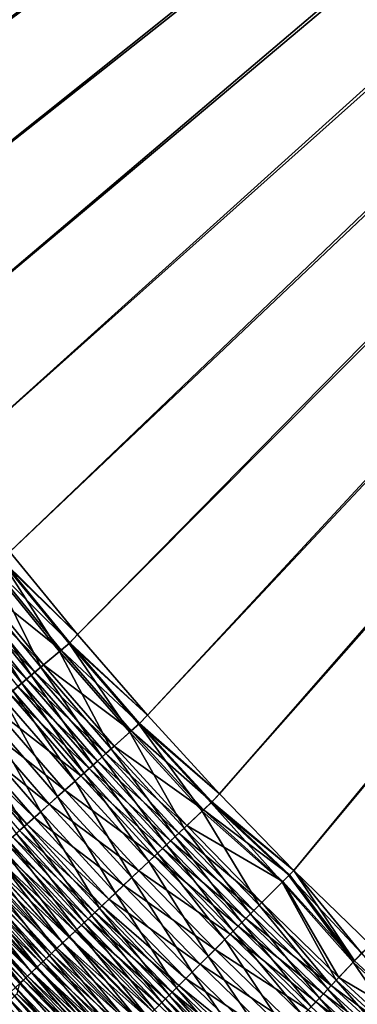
# Model space of a CAD drawing. Header units: metres. Extents: x 0 to 1400, y -1400 to 0.
# Tile 44 of 256: x 330 to 369, y -1040 to -927. Entities that reach past the tile are written whole.
import ezdxf

# ---------------------------------------------------------------- set-up
doc = ezdxf.new("R2010")
doc.units = ezdxf.units.M

msp = doc.modelspace()

# ---------------------------------------------------------------- linework, layer by layer
at = {"layer": 'None'}
for points in [[(288.369843, -927.177734, -500.477753), (294.382782, -937.807556, -500.477753), (626.394043, -706.461426, -500.477753)], [(294.382782, -937.807556, -503.477753), (288.369873, -927.177734, -503.477753), (623.399841, -706.274292, -503.477753)], [(300.698944, -948.263245, -503.477753), (294.382782, -937.807556, -503.477753), (623.399841, -706.274292, -503.477753)], [(294.382782, -937.807556, -500.477753), (300.699005, -948.263306, -500.477753), (626.394043, -706.461426, -500.477753)], [(623.399841, -706.274292, -503.477753), (307.313141, -958.535828, -503.477753), (300.698944, -948.263245, -503.477753)], [(626.394043, -706.461426, -500.477753), (300.699005, -948.263306, -500.477753), (307.313232, -958.535889, -500.477753)], [(314.217926, -968.616272, -503.477753), (307.313141, -958.535828, -503.477753), (623.399841, -706.274292, -503.477753)], [(307.313232, -958.535889, -500.477753), (314.218018, -968.616333, -500.477753), (626.394043, -706.461426, -500.477753)], [(321.405853, -978.495483, -503.477753), (314.217926, -968.616272, -503.477753), (623.399841, -706.274292, -503.477753)], [(314.218018, -968.616333, -500.477753), (321.405945, -978.495544, -500.477753), (626.394043, -706.461426, -500.477753)], [(623.399841, -706.274292, -503.477753), (328.869385, -988.164429, -503.477753), (321.405853, -978.495483, -503.477753)], [(626.394043, -706.461426, -500.477753), (321.405945, -978.495544, -500.477753), (328.869476, -988.16449, -500.477753)], [(336.601044, -997.614075, -503.477753), (328.869385, -988.164429, -503.477753), (623.399841, -706.274292, -503.477753)], [(328.869476, -988.16449, -500.477753), (336.601135, -997.614136, -500.477753), (626.394043, -706.461426, -500.477753)], [(344.593384, -1006.835449, -503.477753), (336.601044, -997.614075, -503.477753), (623.399841, -706.274292, -503.477753)], [(336.601135, -997.614136, -500.477753), (344.593445, -1006.83551, -500.477753), (626.394043, -706.461426, -500.477753)], [(623.399841, -706.274292, -503.477753), (352.838837, -1015.819458, -503.477753), (344.593384, -1006.835449, -503.477753)], [(626.394043, -706.461426, -500.477753), (344.593445, -1006.83551, -500.477753), (352.838867, -1015.819458, -500.477753)], [(361.329987, -1024.557007, -503.477753), (352.838837, -1015.819458, -503.477753), (623.399841, -706.274292, -503.477753)], [(352.838867, -1015.819458, -500.477753), (361.329987, -1024.557007, -500.477753), (626.394043, -706.461426, -500.477753)], [(370.067749, -1033.048462, -503.477753), (361.329987, -1024.557007, -503.477753), (623.399841, -706.274292, -503.477753)], [(361.329987, -1024.557007, -500.477753), (370.078064, -1033.05957, -500.477753), (626.394043, -706.461426, -500.477753)], [(328.869385, -988.164429, -503.477753), (336.601044, -997.614075, -503.477753), (327.897614, -989.194519, -503.451294)], [(336.601135, -997.614136, -500.477753), (328.869476, -988.16449, -500.477753), (327.980164, -989.118774, -500.4534)], [(326.788818, -990.075989, -503.371613), (327.897614, -989.194519, -503.451294), (334.545532, -999.545044, -503.371826)], [(326.958832, -989.930603, -500.380005), (335.70932, -998.556885, -500.453461), (327.980164, -989.118774, -500.4534)], [(327.897614, -989.194519, -503.451294), (335.627747, -998.633362, -503.451355), (334.545532, -999.545044, -503.371826)], [(327.897614, -989.194519, -503.451294), (336.601044, -997.614075, -503.477753), (335.627747, -998.633362, -503.451355)], [(335.70932, -998.556885, -500.453461), (336.601135, -997.614136, -500.477753), (327.980164, -989.118774, -500.4534)], [(332.388336, -1001.362305, -503.054565), (324.578644, -991.832886, -503.05368), (326.788818, -990.075989, -503.371613)], [(324.923035, -991.548828, -500.087189), (334.712463, -999.396606, -500.380219), (326.958832, -989.930603, -500.380005)], [(334.545532, -999.545044, -503.371826), (332.388336, -1001.362305, -503.054565), (326.788818, -990.075989, -503.371613)], [(326.958832, -989.930603, -500.380005), (334.712463, -999.396606, -500.380219), (335.70932, -998.556885, -500.453461)], [(332.725464, -1001.070374, -500.088013), (324.923035, -991.548828, -500.087189), (323.911926, -992.352539, -499.868317)], [(334.712463, -999.396606, -500.380219), (324.923035, -991.548828, -500.087189), (332.725464, -1001.070374, -500.088013)], [(330.252625, -1003.161438, -502.528259), (322.390564, -993.572266, -502.526306), (323.480927, -992.705505, -502.81601)], [(322.907562, -993.150879, -499.601471), (331.738586, -1001.901672, -499.869568), (323.911926, -992.352539, -499.868317)], [(331.316895, -1002.264832, -502.817383), (323.480927, -992.705505, -502.81601), (324.578644, -991.832886, -503.05368)], [(331.316895, -1002.264832, -502.817383), (330.252625, -1003.161438, -502.528259), (323.480927, -992.705505, -502.81601)], [(323.911926, -992.352539, -499.868317), (331.738586, -1001.901672, -499.869568), (332.725464, -1001.070374, -500.088013)], [(332.388336, -1001.362305, -503.054565), (331.316895, -1002.264832, -502.817383), (324.578644, -991.832886, -503.05368)], [(321.911652, -993.942505, -499.286926), (330.75827, -1002.727417, -499.603271), (322.907562, -993.150879, -499.601471)], [(321.911652, -993.942505, -499.286926), (329.786194, -1003.546326, -499.289368), (330.75827, -1002.727417, -499.603271)], [(330.252625, -1003.161438, -502.528259), (329.197266, -1004.050476, -502.187439), (322.390564, -993.572266, -502.526306)], [(322.907562, -993.150879, -499.601471), (330.75827, -1002.727417, -499.603271), (331.738586, -1001.901672, -499.869568)], [(336.601044, -997.614075, -503.477753), (344.593384, -1006.835449, -503.477753), (335.627747, -998.633362, -503.451355)], [(344.593445, -1006.83551, -500.477753), (336.601135, -997.614136, -500.477753), (335.70932, -998.556885, -500.453461)], [(340.458557, -1010.664307, -503.055206), (332.388336, -1001.362305, -503.054565), (334.545532, -999.545044, -503.371826)], [(342.725616, -1008.636169, -500.380371), (334.712463, -999.396606, -500.380219), (332.725464, -1001.070374, -500.088013)], [(334.545532, -999.545044, -503.371826), (335.627747, -998.633362, -503.451355), (342.561768, -1008.78772, -503.372009)], [(342.561768, -1008.78772, -503.372009), (340.458557, -1010.664307, -503.055206), (334.545532, -999.545044, -503.371826)], [(334.712463, -999.396606, -500.380219), (343.697479, -1007.769043, -500.453491), (335.70932, -998.556885, -500.453461)], [(343.697479, -1007.769043, -500.453491), (334.712463, -999.396606, -500.380219), (342.725616, -1008.636169, -500.380371)], [(335.627747, -998.633362, -503.451355), (343.616882, -1007.846313, -503.451416), (342.561768, -1008.78772, -503.372009)], [(335.627747, -998.633362, -503.451355), (344.593384, -1006.835449, -503.477753), (343.616882, -1007.846313, -503.451416)], [(343.697479, -1007.769043, -500.453491), (344.593445, -1006.83551, -500.477753), (335.70932, -998.556885, -500.453461)], [(330.75827, -1002.727417, -499.603271), (339.826141, -1011.223083, -499.870483), (331.738586, -1001.901672, -499.869568)], [(339.41391, -1011.596375, -502.818359), (331.316895, -1002.264832, -502.817383), (332.388336, -1001.362305, -503.054565)], [(331.738586, -1001.901672, -499.869568), (340.788361, -1010.364624, -500.088623), (332.725464, -1001.070374, -500.088013)], [(331.738586, -1001.901672, -499.869568), (339.826141, -1011.223083, -499.870483), (340.788361, -1010.364624, -500.088623)], [(340.458557, -1010.664307, -503.055206), (339.41391, -1011.596375, -502.818359), (332.388336, -1001.362305, -503.054565)], [(332.725464, -1001.070374, -500.088013), (340.788361, -1010.364624, -500.088623), (342.725616, -1008.636169, -500.380371)], [(329.786194, -1003.546326, -499.289368), (338.870361, -1012.075867, -499.604553), (330.75827, -1002.727417, -499.603271)], [(338.376251, -1012.522217, -502.529633), (330.252625, -1003.161438, -502.528259), (331.316895, -1002.264832, -502.817383)], [(330.75827, -1002.727417, -499.603271), (338.870361, -1012.075867, -499.604553), (339.826141, -1011.223083, -499.870483)], [(339.41391, -1011.596375, -502.818359), (338.376251, -1012.522217, -502.529633), (331.316895, -1002.264832, -502.817383)], [(336.328735, -1014.349121, -501.797638), (328.152618, -1004.930481, -501.795227), (329.197266, -1004.050476, -502.187439)], [(337.922577, -1012.921448, -499.291077), (329.786194, -1003.546326, -499.289368), (328.823944, -1004.356873, -498.928101)], [(337.34729, -1013.440308, -502.189301), (329.197266, -1004.050476, -502.187439), (330.252625, -1003.161438, -502.528259)], [(337.34729, -1013.440308, -502.189301), (336.328735, -1014.349121, -501.797638), (329.197266, -1004.050476, -502.187439)], [(338.870361, -1012.075867, -499.604553), (329.786194, -1003.546326, -499.289368), (337.922577, -1012.921448, -499.291077)], [(338.376251, -1012.522217, -502.529633), (337.34729, -1013.440308, -502.189301), (330.252625, -1003.161438, -502.528259)], [(334.329224, -1016.13324, -500.862305), (326.101929, -1006.658081, -500.858551), (328.152618, -1004.930481, -501.795227)], [(326.935059, -1005.948059, -498.065369), (336.984406, -1013.758545, -498.930359), (328.823944, -1004.356873, -498.928101)], [(336.328735, -1014.349121, -501.797638), (334.329224, -1016.13324, -500.862305), (328.152618, -1004.930481, -501.795227)], [(328.823944, -1004.356873, -498.928101), (336.984406, -1013.758545, -498.930359), (337.922577, -1012.921448, -499.291077)], [(325.101776, -1007.492432, -497.020874), (335.14267, -1015.401855, -498.068817), (326.935059, -1005.948059, -498.065369)], [(326.935059, -1005.948059, -498.065369), (335.14267, -1015.401855, -498.068817), (336.984406, -1013.758545, -498.930359)], [(323.33371, -1008.981934, -495.801117), (333.355042, -1016.996826, -497.025757), (325.101776, -1007.492432, -497.020874)], [(332.388458, -1017.864929, -499.729858), (324.111603, -1008.334839, -499.724548), (326.101929, -1006.658081, -500.858551)], [(325.101776, -1007.492432, -497.020874), (333.355042, -1016.996826, -497.025757), (335.14267, -1015.401855, -498.068817)], [(334.329224, -1016.13324, -500.862305), (332.388458, -1017.864929, -499.729858), (326.101929, -1006.658081, -500.858551)], [(344.593384, -1006.835449, -503.477753), (352.838837, -1015.819458, -503.477753), (343.616882, -1007.846313, -503.451416)], [(352.838867, -1015.819458, -500.477753), (344.593445, -1006.83551, -500.477753), (343.697479, -1007.769043, -500.453491)], [(330.516632, -1019.535217, -498.40741), (322.192108, -1009.952026, -498.400299), (324.111603, -1008.334839, -499.724548)], [(332.388458, -1017.864929, -499.729858), (330.516632, -1019.535217, -498.40741), (324.111603, -1008.334839, -499.724548)], [(340.788361, -1010.364624, -500.088623), (350.990845, -1017.640076, -500.380493), (342.725616, -1008.636169, -500.380371)], [(342.561768, -1008.78772, -503.372009), (343.616882, -1007.846313, -503.451416), (350.830048, -1017.794739, -503.372101)], [(351.937286, -1016.745972, -500.453522), (343.697479, -1007.769043, -500.453491), (342.725616, -1008.636169, -500.380371)], [(342.725616, -1008.636169, -500.380371), (350.990845, -1017.640076, -500.380493), (351.937286, -1016.745972, -500.453522)], [(343.616882, -1007.846313, -503.451416), (351.857574, -1016.824036, -503.451447), (350.830048, -1017.794739, -503.372101)], [(343.616882, -1007.846313, -503.451416), (352.838837, -1015.819458, -503.477753), (351.857574, -1016.824036, -503.451447)], [(351.937286, -1016.745972, -500.453522), (352.838867, -1015.819458, -500.477753), (343.697479, -1007.769043, -500.453491)], [(321.640472, -1010.408447, -494.412689), (330.795593, -1019.28064, -495.13504), (322.477142, -1009.703552, -495.127594)], [(331.63092, -1018.535278, -495.807678), (323.33371, -1008.981934, -495.801117), (322.477142, -1009.703552, -495.127594)], [(322.477142, -1009.703552, -495.127594), (330.795593, -1019.28064, -495.13504), (331.63092, -1018.535278, -495.807678)], [(333.355042, -1016.996826, -497.025757), (323.33371, -1008.981934, -495.801117), (331.63092, -1018.535278, -495.807678)], [(348.78186, -1019.729614, -503.055573), (340.458557, -1010.664307, -503.055206), (342.561768, -1008.78772, -503.372009)], [(350.830048, -1017.794739, -503.372101), (348.78186, -1019.729614, -503.055573), (342.561768, -1008.78772, -503.372009)], [(321.640472, -1010.408447, -494.412689), (329.979645, -1020.008728, -494.421082), (330.795593, -1019.28064, -495.13504)], [(330.516632, -1019.535217, -498.40741), (329.609772, -1020.344482, -497.677124), (322.192108, -1009.952026, -498.400299)], [(347.764557, -1020.690674, -502.818939), (339.41391, -1011.596375, -502.818359), (340.458557, -1010.664307, -503.055206)], [(339.826141, -1011.223083, -499.870483), (349.104279, -1019.422241, -500.088959), (340.788361, -1010.364624, -500.088623)], [(348.78186, -1019.729614, -503.055573), (347.764557, -1020.690674, -502.818939), (340.458557, -1010.664307, -503.055206)], [(340.788361, -1010.364624, -500.088623), (349.104279, -1019.422241, -500.088959), (350.990845, -1017.640076, -500.380493)], [(346.754028, -1021.645325, -502.530457), (338.376251, -1012.522217, -502.529633), (339.41391, -1011.596375, -502.818359)], [(338.870361, -1012.075867, -499.604553), (348.167236, -1020.307434, -499.871033), (339.826141, -1011.223083, -499.870483)], [(347.764557, -1020.690674, -502.818939), (346.754028, -1021.645325, -502.530457), (339.41391, -1011.596375, -502.818359)], [(339.826141, -1011.223083, -499.870483), (348.167236, -1020.307434, -499.871033), (349.104279, -1019.422241, -500.088959)], [(336.984406, -1013.758545, -498.930359), (346.313446, -1022.058655, -499.292114), (337.922577, -1012.921448, -499.291077)], [(345.751953, -1022.59198, -502.190399), (337.34729, -1013.440308, -502.189301), (338.376251, -1012.522217, -502.529633)], [(347.23645, -1021.186707, -499.605316), (338.870361, -1012.075867, -499.604553), (337.922577, -1012.921448, -499.291077)], [(337.922577, -1012.921448, -499.291077), (346.313446, -1022.058655, -499.292114), (347.23645, -1021.186707, -499.605316)], [(346.754028, -1021.645325, -502.530457), (345.751953, -1022.59198, -502.190399), (338.376251, -1012.522217, -502.529633)], [(338.870361, -1012.075867, -499.604553), (347.23645, -1021.186707, -499.605316), (348.167236, -1020.307434, -499.871033)], [(335.14267, -1015.401855, -498.068817), (345.39978, -1022.921814, -498.931641), (336.984406, -1013.758545, -498.930359)], [(344.76004, -1023.529053, -501.799042), (336.328735, -1014.349121, -501.797638), (337.34729, -1013.440308, -502.189301)], [(336.984406, -1013.758545, -498.930359), (345.39978, -1022.921814, -498.931641), (346.313446, -1022.058655, -499.292114)], [(345.751953, -1022.59198, -502.190399), (344.76004, -1023.529053, -501.799042), (337.34729, -1013.440308, -502.189301)], [(333.355042, -1016.996826, -497.025757), (343.60614, -1024.616211, -498.070801), (335.14267, -1015.401855, -498.068817)], [(342.812714, -1025.368652, -500.864441), (334.329224, -1016.13324, -500.862305), (336.328735, -1014.349121, -501.797638)], [(335.14267, -1015.401855, -498.068817), (343.60614, -1024.616211, -498.070801), (345.39978, -1022.921814, -498.931641)], [(344.76004, -1023.529053, -501.799042), (342.812714, -1025.368652, -500.864441), (336.328735, -1014.349121, -501.797638)], [(340.922577, -1027.154297, -499.732849), (332.388458, -1017.864929, -499.729858), (334.329224, -1016.13324, -500.862305)], [(342.812714, -1025.368652, -500.864441), (340.922577, -1027.154297, -499.732849), (334.329224, -1016.13324, -500.862305)], [(352.838837, -1015.819458, -503.477753), (361.329987, -1024.557007, -503.477753), (351.857574, -1016.824036, -503.451447)], [(351.937286, -1016.745972, -500.453522), (361.329987, -1024.557007, -500.477753), (352.838867, -1015.819458, -500.477753)], [(341.865173, -1026.260986, -497.028534), (333.355042, -1016.996826, -497.025757), (331.63092, -1018.535278, -495.807678)], [(333.355042, -1016.996826, -497.025757), (341.865173, -1026.260986, -497.028534), (343.60614, -1024.616211, -498.070801)], [(349.104279, -1019.422241, -500.088959), (360.073822, -1025.813721, -500.432617), (350.990845, -1017.640076, -500.380493)], [(350.830048, -1017.794739, -503.372101), (351.857574, -1016.824036, -503.451447), (359.968628, -1025.918945, -503.428925)], [(350.990845, -1017.640076, -500.380493), (360.804596, -1025.083008, -500.469879), (351.937286, -1016.745972, -500.453522)], [(360.073822, -1025.813721, -500.432617), (360.804596, -1025.083008, -500.469879), (350.990845, -1017.640076, -500.380493)], [(351.857574, -1016.824036, -503.451447), (360.760498, -1025.127075, -503.469208), (359.968628, -1025.918945, -503.428925)], [(351.857574, -1016.824036, -503.451447), (361.329987, -1024.557007, -503.477753), (360.760498, -1025.127075, -503.469208)], [(360.804596, -1025.083008, -500.469879), (361.329987, -1024.557007, -500.477753), (351.937286, -1016.745972, -500.453522)], [(339.099518, -1028.876709, -498.411407), (330.516632, -1019.535217, -498.40741), (332.388458, -1017.864929, -499.729858)], [(330.795593, -1019.28064, -495.13504), (340.185974, -1027.84729, -495.811401), (331.63092, -1018.535278, -495.807678)], [(331.63092, -1018.535278, -495.807678), (340.185974, -1027.84729, -495.811401), (341.865173, -1026.260986, -497.028534)], [(340.922577, -1027.154297, -499.732849), (339.099518, -1028.876709, -498.411407), (332.388458, -1017.864929, -499.729858)], [(357.344543, -1028.542969, -503.057404), (348.78186, -1019.729614, -503.055573), (350.830048, -1017.794739, -503.372101)], [(359.968628, -1025.918945, -503.428925), (357.344543, -1028.542969, -503.057404), (350.830048, -1017.794739, -503.372101)], [(338.216248, -1029.711182, -497.681671), (329.609772, -1020.344482, -497.677124), (330.516632, -1019.535217, -498.40741)], [(329.979645, -1020.008728, -494.421082), (339.372406, -1028.615967, -495.139252), (330.795593, -1019.28064, -495.13504)], [(339.099518, -1028.876709, -498.411407), (338.216248, -1029.711182, -497.681671), (330.516632, -1019.535217, -498.40741)], [(330.795593, -1019.28064, -495.13504), (339.372406, -1028.615967, -495.139252), (340.185974, -1027.84729, -495.811401)], [(356.355011, -1029.532471, -502.820679), (347.764557, -1020.690674, -502.818939), (348.78186, -1019.729614, -503.055573)], [(348.167236, -1020.307434, -499.871033), (357.659515, -1028.228027, -500.090637), (349.104279, -1019.422241, -500.088959)], [(357.344543, -1028.542969, -503.057404), (356.355011, -1029.532471, -502.820679), (348.78186, -1019.729614, -503.055573)], [(357.659515, -1028.228027, -500.090637), (360.073822, -1025.813721, -500.432617), (349.104279, -1019.422241, -500.088959)], [(328.41037, -1021.409058, -492.872955), (337.802917, -1030.098755, -493.671997), (329.184235, -1020.718506, -493.666687)], [(337.353424, -1030.526367, -496.907135), (328.723907, -1021.134949, -496.902008), (329.609772, -1020.344482, -497.677124)], [(329.184235, -1020.718506, -493.666687), (338.577667, -1029.366821, -494.425812), (329.979645, -1020.008728, -494.421082)], [(329.184235, -1020.718506, -493.666687), (337.802917, -1030.098755, -493.671997), (338.577667, -1029.366821, -494.425812)], [(338.216248, -1029.711182, -497.681671), (337.353424, -1030.526367, -496.907135), (329.609772, -1020.344482, -497.677124)], [(329.979645, -1020.008728, -494.421082), (338.577667, -1029.366821, -494.425812), (339.372406, -1028.615967, -495.139252)], [(355.372131, -1030.515381, -502.531799), (346.754028, -1021.645325, -502.530457), (347.764557, -1020.690674, -502.818939)], [(347.23645, -1021.186707, -499.605316), (356.748077, -1029.139404, -499.87265), (348.167236, -1020.307434, -499.871033)], [(356.355011, -1029.532471, -502.820679), (355.372131, -1030.515381, -502.531799), (347.764557, -1020.690674, -502.818939)], [(356.748077, -1029.139404, -499.87265), (357.659515, -1028.228027, -500.090637), (348.167236, -1020.307434, -499.871033)], [(326.931274, -1022.729004, -491.172089), (336.317291, -1031.502319, -492.047485), (327.659058, -1022.079529, -492.041046)], [(335.693939, -1032.094238, -495.22757), (327.020203, -1022.655334, -495.221222), (327.860352, -1021.905579, -496.082977)], [(327.659058, -1022.079529, -492.041046), (337.049133, -1030.810913, -492.878815), (328.41037, -1021.409058, -492.872955)], [(327.659058, -1022.079529, -492.041046), (336.317291, -1031.502319, -492.047485), (337.049133, -1030.810913, -492.878815)], [(336.512299, -1031.321045, -496.088684), (327.860352, -1021.905579, -496.082977), (328.723907, -1021.134949, -496.902008)], [(336.512299, -1031.321045, -496.088684), (335.693939, -1032.094238, -495.22757), (327.860352, -1021.905579, -496.082977)], [(328.41037, -1021.409058, -492.872955), (337.049133, -1030.810913, -492.878815), (337.802917, -1030.098755, -493.671997)], [(337.353424, -1030.526367, -496.907135), (336.512299, -1031.321045, -496.088684), (328.723907, -1021.134949, -496.902008)], [(345.39978, -1022.921814, -498.931641), (354.94516, -1030.942261, -499.292877), (346.313446, -1022.058655, -499.292114)], [(354.397644, -1031.489868, -502.191223), (345.751953, -1022.59198, -502.190399), (346.754028, -1021.645325, -502.530457)], [(346.313446, -1022.058655, -499.292114), (355.842743, -1030.0448, -499.606567), (347.23645, -1021.186707, -499.605316)], [(354.94516, -1030.942261, -499.292877), (355.842743, -1030.0448, -499.606567), (346.313446, -1022.058655, -499.292114)], [(355.372131, -1030.515381, -502.531799), (354.397644, -1031.489868, -502.191223), (346.754028, -1021.645325, -502.530457)], [(355.842743, -1030.0448, -499.606567), (356.748077, -1029.139404, -499.87265), (347.23645, -1021.186707, -499.605316)], [(334.899384, -1032.844849, -494.325012), (326.204498, -1023.383301, -494.318024), (327.020203, -1022.655334, -495.221222)], [(326.228027, -1023.356628, -490.267303), (335.608368, -1032.172119, -491.179169), (326.931274, -1022.729004, -491.172089)], [(326.931274, -1022.729004, -491.172089), (335.608368, -1032.172119, -491.179169), (336.317291, -1031.502319, -492.047485)], [(335.693939, -1032.094238, -495.22757), (334.899384, -1032.844849, -494.325012), (327.020203, -1022.655334, -495.221222)], [(343.60614, -1024.616211, -498.070801), (354.056702, -1031.830811, -498.932098), (345.39978, -1022.921814, -498.931641)], [(353.433044, -1032.454468, -501.7995), (344.76004, -1023.529053, -501.799042), (345.751953, -1022.59198, -502.190399)], [(354.056702, -1031.830811, -498.932098), (354.94516, -1030.942261, -499.292877), (345.39978, -1022.921814, -498.931641)], [(354.397644, -1031.489868, -502.191223), (353.433044, -1032.454468, -501.7995), (345.751953, -1022.59198, -502.190399)], [(333.385925, -1034.274902, -492.400665), (324.650879, -1024.769775, -492.392303), (325.414368, -1024.088379, -493.374634)], [(324.899109, -1024.542603, -488.354736), (334.263062, -1033.443237, -489.336151), (325.550323, -1023.961487, -489.327789)], [(334.1297, -1033.572144, -493.382294), (325.414368, -1024.088379, -493.374634), (326.204498, -1023.383301, -494.318024)], [(334.1297, -1033.572144, -493.382294), (333.385925, -1034.274902, -492.400665), (325.414368, -1024.088379, -493.374634)], [(334.923279, -1032.819458, -490.274994), (326.228027, -1023.356628, -490.267303), (325.550323, -1023.961487, -489.327789)], [(325.550323, -1023.961487, -489.327789), (334.263062, -1033.443237, -489.336151), (334.923279, -1032.819458, -490.274994)], [(334.899384, -1032.844849, -494.325012), (334.1297, -1033.572144, -493.382294), (326.204498, -1023.383301, -494.318024)], [(326.228027, -1023.356628, -490.267303), (334.923279, -1032.819458, -490.274994), (335.608368, -1032.172119, -491.179169)], [(351.538788, -1034.348633, -500.86499), (342.812714, -1025.368652, -500.864441), (344.76004, -1023.529053, -501.799042)], [(353.433044, -1032.454468, -501.7995), (351.538788, -1034.348633, -500.86499), (344.76004, -1023.529053, -501.799042)], [(331.980377, -1035.602905, -490.325684), (323.208099, -1026.057495, -490.315887), (323.9151, -1025.426514, -491.372314)], [(323.680267, -1025.630615, -486.312744), (333.021027, -1034.616821, -487.359009), (324.275452, -1025.099243, -487.349274)], [(332.669128, -1034.952148, -491.381378), (323.9151, -1025.426514, -491.372314), (324.650879, -1024.769775, -492.392303)], [(332.669128, -1034.952148, -491.381378), (331.980377, -1035.602905, -490.325684), (323.9151, -1025.426514, -491.372314)], [(324.275452, -1025.099243, -487.349274), (333.628662, -1034.042603, -488.36377), (324.899109, -1024.542603, -488.354736)], [(324.275452, -1025.099243, -487.349274), (333.021027, -1034.616821, -487.359009), (333.628662, -1034.042603, -488.36377)], [(333.385925, -1034.274902, -492.400665), (332.669128, -1034.952148, -491.381378), (324.650879, -1024.769775, -492.392303)], [(324.899109, -1024.542603, -488.354736), (333.628662, -1034.042603, -488.36377), (334.263062, -1033.443237, -489.336151)], [(349.700104, -1036.187378, -499.733887), (340.922577, -1027.154297, -499.732849), (342.812714, -1025.368652, -500.864441)], [(341.865173, -1026.260986, -497.028534), (352.31192, -1033.575562, -498.07135), (343.60614, -1024.616211, -498.070801)], [(351.538788, -1034.348633, -500.86499), (349.700104, -1036.187378, -499.733887), (342.812714, -1025.368652, -500.864441)], [(352.31192, -1033.575562, -498.07135), (354.056702, -1031.830811, -498.932098), (343.60614, -1024.616211, -498.070801)], [(359.968628, -1025.918945, -503.428925), (360.760498, -1025.127075, -503.469208), (368.092316, -1035.057495, -503.372131)], [(360.804596, -1025.083008, -500.469879), (360.073822, -1025.813721, -500.432617), (368.251923, -1034.890503, -500.381073)], [(360.760498, -1025.127075, -503.469208), (361.329987, -1024.557007, -503.477753), (369.063019, -1034.029907, -503.451447)], [(368.092316, -1035.057495, -503.372131), (360.760498, -1025.127075, -503.469208), (369.063019, -1034.029907, -503.451447)], [(368.251923, -1034.890503, -500.381073), (361.329987, -1024.557007, -500.477753), (360.804596, -1025.083008, -500.469879)], [(370.078064, -1033.05957, -500.477753), (361.329987, -1024.557007, -500.477753), (368.251923, -1034.890503, -500.381073)], [(369.063019, -1034.029907, -503.451447), (361.329987, -1024.557007, -503.477753), (370.067749, -1033.048462, -503.477753)], [(322.073456, -1027.064941, -483.034637), (331.367493, -1036.179321, -484.165344), (322.578491, -1026.614014, -484.153534)], [(331.320679, -1036.226318, -489.234833), (322.531006, -1026.661865, -489.224304), (323.208099, -1026.057495, -490.315887)], [(322.578491, -1026.614014, -484.153534), (331.889679, -1035.685913, -485.257965), (323.114349, -1026.135742, -485.246857)], [(322.578491, -1026.614014, -484.153534), (331.367493, -1036.179321, -484.165344), (331.889679, -1035.685913, -485.257965)], [(323.114349, -1026.135742, -485.246857), (332.441101, -1035.164795, -486.323151), (323.680267, -1025.630615, -486.312744)], [(323.114349, -1026.135742, -485.246857), (331.889679, -1035.685913, -485.257965), (332.441101, -1035.164795, -486.323151)], [(331.980377, -1035.602905, -490.325684), (331.320679, -1036.226318, -489.234833), (323.208099, -1026.057495, -490.315887)], [(323.680267, -1025.630615, -486.312744), (332.441101, -1035.164795, -486.323151), (333.021027, -1034.616821, -487.359009)], [(340.185974, -1027.84729, -495.811401), (350.618347, -1035.269043, -497.02951), (341.865173, -1026.260986, -497.028534)], [(350.618347, -1035.269043, -497.02951), (352.31192, -1033.575562, -498.07135), (341.865173, -1026.260986, -497.028534)], [(357.344543, -1028.542969, -503.057404), (359.968628, -1025.918945, -503.428925), (366.15741, -1037.105591, -503.055603)], [(360.073822, -1025.813721, -500.432617), (357.659515, -1028.228027, -500.090637), (366.469421, -1036.777466, -500.090027)], [(366.15741, -1037.105591, -503.055603), (359.968628, -1025.918945, -503.428925), (368.092316, -1035.057495, -503.372131)], [(360.073822, -1025.813721, -500.432617), (366.469421, -1036.777466, -500.090027), (368.251923, -1034.890503, -500.381073)], [(321.600006, -1027.487671, -481.892029), (321.158905, -1027.88147, -480.727661), (330.413849, -1037.080566, -481.905304)], [(330.092377, -1037.386963, -486.953796), (321.270416, -1027.787109, -486.941742), (321.884796, -1027.238647, -488.098938)], [(322.073456, -1027.064941, -483.034637), (321.600006, -1027.487671, -481.892029), (330.875305, -1036.644409, -483.04715)], [(330.875305, -1036.644409, -483.04715), (321.600006, -1027.487671, -481.892029), (330.413849, -1037.080566, -481.905304)], [(330.69104, -1036.821289, -488.110229), (321.884796, -1027.238647, -488.098938), (322.531006, -1026.661865, -489.224304)], [(330.69104, -1036.821289, -488.110229), (330.092377, -1037.386963, -486.953796), (321.884796, -1027.238647, -488.098938)], [(331.367493, -1036.179321, -484.165344), (322.073456, -1027.064941, -483.034637), (330.875305, -1036.644409, -483.04715)], [(331.320679, -1036.226318, -489.234833), (330.69104, -1036.821289, -488.110229), (322.531006, -1026.661865, -489.224304)], [(347.926758, -1037.960693, -498.412506), (339.099518, -1028.876709, -498.411407), (340.922577, -1027.154297, -499.732849)], [(349.700104, -1036.187378, -499.733887), (347.926758, -1037.960693, -498.412506), (340.922577, -1027.154297, -499.732849)], [(321.158905, -1027.88147, -480.727661), (329.983887, -1037.486938, -480.741638), (330.413849, -1037.080566, -481.905304)], [(330.092377, -1037.386963, -486.953796), (329.525421, -1037.922729, -485.767548), (321.270416, -1027.787109, -486.941742)], [(347.067596, -1038.819824, -497.682709), (338.216248, -1029.711182, -497.681671), (339.099518, -1028.876709, -498.411407)], [(338.577667, -1029.366821, -494.425812), (348.193604, -1037.693848, -495.140228), (339.372406, -1028.615967, -495.139252)], [(347.926758, -1037.960693, -498.412506), (347.067596, -1038.819824, -497.682709), (339.099518, -1028.876709, -498.411407)], [(339.372406, -1028.615967, -495.139252), (348.984955, -1036.902466, -495.812408), (340.185974, -1027.84729, -495.811401)], [(348.193604, -1037.693848, -495.140228), (348.984955, -1036.902466, -495.812408), (339.372406, -1028.615967, -495.139252)], [(348.984955, -1036.902466, -495.812408), (350.618347, -1035.269043, -497.02951), (340.185974, -1027.84729, -495.811401)], [(356.355011, -1029.532471, -502.820679), (357.344543, -1028.542969, -503.057404), (365.196381, -1038.122925, -502.81897)], [(357.659515, -1028.228027, -500.090637), (356.748077, -1029.139404, -499.87265), (365.584076, -1037.714844, -499.872314)], [(365.196381, -1038.122925, -502.81897), (357.344543, -1028.542969, -503.057404), (366.15741, -1037.105591, -503.055603)], [(357.659515, -1028.228027, -500.090637), (365.584076, -1037.714844, -499.872314), (366.469421, -1036.777466, -500.090027)], [(346.228394, -1039.658936, -496.908203), (337.353424, -1030.526367, -496.907135), (338.216248, -1029.711182, -497.681671)], [(337.802917, -1030.098755, -493.671997), (347.420624, -1038.466797, -494.426849), (338.577667, -1029.366821, -494.425812)], [(347.067596, -1038.819824, -497.682709), (346.228394, -1039.658936, -496.908203), (338.216248, -1029.711182, -497.681671)], [(347.420624, -1038.466797, -494.426849), (348.193604, -1037.693848, -495.140228), (338.577667, -1029.366821, -494.425812)], [(355.372131, -1030.515381, -502.531799), (356.355011, -1029.532471, -502.820679), (364.24173, -1039.133545, -502.530487)], [(356.748077, -1029.139404, -499.87265), (355.842743, -1030.0448, -499.606567), (365.584076, -1037.714844, -499.872314)], [(364.24173, -1039.133545, -502.530487), (356.355011, -1029.532471, -502.820679), (365.196381, -1038.122925, -502.81897)], [(336.317291, -1031.502319, -492.047485), (345.933685, -1039.953735, -492.880249), (337.049133, -1030.810913, -492.878815)], [(345.410187, -1040.477173, -496.089996), (336.512299, -1031.321045, -496.088684), (337.353424, -1030.526367, -496.907135)], [(337.049133, -1030.810913, -492.878815), (346.666992, -1039.220337, -493.673218), (337.802917, -1030.098755, -493.671997)], [(345.933685, -1039.953735, -492.880249), (346.666992, -1039.220337, -493.673218), (337.049133, -1030.810913, -492.878815)], [(346.228394, -1039.658936, -496.908203), (345.410187, -1040.477173, -496.089996), (337.353424, -1030.526367, -496.907135)], [(346.666992, -1039.220337, -493.673218), (347.420624, -1038.466797, -494.426849), (337.802917, -1030.098755, -493.671997)], [(354.94516, -1030.942261, -499.292877), (354.056702, -1031.830811, -498.932098), (363.832489, -1039.569092, -499.293732)], [(354.397644, -1031.489868, -502.191223), (355.372131, -1030.515381, -502.531799), (363.295074, -1040.13562, -502.190399)], [(355.842743, -1030.0448, -499.606567), (354.94516, -1030.942261, -499.292877), (364.70459, -1038.645874, -499.606781)], [(364.70459, -1038.645874, -499.606781), (354.94516, -1030.942261, -499.292877), (363.832489, -1039.569092, -499.293732)], [(363.295074, -1040.13562, -502.190399), (355.372131, -1030.515381, -502.531799), (364.24173, -1039.133545, -502.530487)], [(365.584076, -1037.714844, -499.872314), (355.842743, -1030.0448, -499.606567), (364.70459, -1038.645874, -499.606781)], [(343.841064, -1042.046265, -494.326721), (334.899384, -1032.844849, -494.325012), (335.693939, -1032.094238, -495.22757)], [(334.923279, -1032.819458, -490.274994), (344.532074, -1041.355347, -491.180847), (335.608368, -1032.172119, -491.179169)], [(335.608368, -1032.172119, -491.179169), (345.22171, -1040.665649, -492.049103), (336.317291, -1031.502319, -492.047485)], [(344.532074, -1041.355347, -491.180847), (345.22171, -1040.665649, -492.049103), (335.608368, -1032.172119, -491.179169)], [(344.614044, -1041.273315, -495.229126), (335.693939, -1032.094238, -495.22757), (336.512299, -1031.321045, -496.088684)], [(344.614044, -1041.273315, -495.229126), (343.841064, -1042.046265, -494.326721), (335.693939, -1032.094238, -495.22757)], [(336.317291, -1031.502319, -492.047485), (345.22171, -1040.665649, -492.049103), (345.933685, -1039.953735, -492.880249)], [(345.410187, -1040.477173, -496.089996), (344.614044, -1041.273315, -495.229126), (336.512299, -1031.321045, -496.088684)], [(354.056702, -1031.830811, -498.932098), (352.31192, -1033.575562, -498.07135), (362.969177, -1040.483154, -498.933411)], [(353.433044, -1032.454468, -501.7995), (354.397644, -1031.489868, -502.191223), (362.357971, -1041.127563, -501.799072)], [(363.832489, -1039.569092, -499.293732), (354.056702, -1031.830811, -498.932098), (362.969177, -1040.483154, -498.933411)], [(362.357971, -1041.127563, -501.799072), (354.397644, -1031.489868, -502.191223), (363.295074, -1040.13562, -502.190399)], [(343.092316, -1042.795044, -493.384094), (334.1297, -1033.572144, -493.382294), (334.899384, -1032.844849, -494.325012)], [(334.263062, -1033.443237, -489.336151), (343.865723, -1042.021606, -490.276733), (334.923279, -1032.819458, -490.274994)], [(343.841064, -1042.046265, -494.326721), (343.092316, -1042.795044, -493.384094), (334.899384, -1032.844849, -494.325012)], [(343.865723, -1042.021606, -490.276733), (344.532074, -1041.355347, -491.180847), (334.923279, -1032.819458, -490.274994)], [(351.538788, -1034.348633, -500.86499), (353.433044, -1032.454468, -501.7995), (360.518341, -1043.074829, -500.864441)], [(360.518341, -1043.074829, -500.864441), (353.433044, -1032.454468, -501.7995), (362.357971, -1041.127563, -501.799072)], [(377.255737, -1043.154297, -500.381042), (370.078064, -1033.05957, -500.477753), (368.251923, -1034.890503, -500.381073)], [(341.671631, -1044.215698, -491.383118), (332.669128, -1034.952148, -491.381378), (333.385925, -1034.274902, -492.400665)], [(333.021027, -1034.616821, -487.359009), (342.606354, -1043.281006, -488.365295), (333.628662, -1034.042603, -488.36377)], [(342.368896, -1043.518433, -492.402496), (333.385925, -1034.274902, -492.400665), (334.1297, -1033.572144, -493.382294)], [(342.368896, -1043.518433, -492.402496), (341.671631, -1044.215698, -491.383118), (333.385925, -1034.274902, -492.400665)], [(333.628662, -1034.042603, -488.36377), (343.223511, -1042.663818, -489.337769), (334.263062, -1033.443237, -489.336151)], [(342.606354, -1043.281006, -488.365295), (343.223511, -1042.663818, -489.337769), (333.628662, -1034.042603, -488.36377)], [(343.092316, -1042.795044, -493.384094), (342.368896, -1043.518433, -492.402496), (334.1297, -1033.572144, -493.382294)], [(343.223511, -1042.663818, -489.337769), (343.865723, -1042.021606, -490.276733), (334.263062, -1033.443237, -489.336151)], [(349.700104, -1036.187378, -499.733887), (351.538788, -1034.348633, -500.86499), (358.732666, -1044.964966, -499.73288)], [(352.31192, -1033.575562, -498.07135), (350.618347, -1035.269043, -497.02951), (361.274323, -1042.277344, -498.072784)], [(358.732666, -1044.964966, -499.73288), (351.538788, -1034.348633, -500.86499), (360.518341, -1043.074829, -500.864441)], [(362.969177, -1040.483154, -498.933411), (352.31192, -1033.575562, -498.07135), (361.274323, -1042.277344, -498.072784)], [(377.099091, -1043.325928, -503.372009), (368.092316, -1035.057495, -503.372131), (369.063019, -1034.029907, -503.451447)], [(340.359741, -1045.527588, -489.236694), (331.320679, -1036.226318, -489.234833), (331.980377, -1035.602905, -490.325684)], [(331.889679, -1035.685913, -485.257965), (341.450836, -1044.436523, -486.325439), (332.441101, -1035.164795, -486.323151)], [(341.001587, -1044.885742, -490.327332), (331.980377, -1035.602905, -490.325684), (332.669128, -1034.952148, -491.381378)], [(341.001587, -1044.885742, -490.327332), (340.359741, -1045.527588, -489.236694), (331.980377, -1035.602905, -490.325684)], [(332.441101, -1035.164795, -486.323151), (342.015167, -1043.872192, -487.360718), (333.021027, -1034.616821, -487.359009)], [(341.450836, -1044.436523, -486.325439), (342.015167, -1043.872192, -487.360718), (332.441101, -1035.164795, -486.323151)], [(341.671631, -1044.215698, -491.383118), (341.001587, -1044.885742, -490.327332), (332.669128, -1034.952148, -491.381378)], [(342.015167, -1043.872192, -487.360718), (342.606354, -1043.281006, -488.365295), (333.021027, -1034.616821, -487.359009)], [(350.618347, -1035.269043, -497.02951), (348.984955, -1036.902466, -495.812408), (359.629211, -1044.018921, -497.03064)], [(361.274323, -1042.277344, -498.072784), (350.618347, -1035.269043, -497.02951), (359.629211, -1044.018921, -497.03064)], [(375.222504, -1045.429199, -503.055206), (366.15741, -1037.105591, -503.055603), (368.092316, -1035.057495, -503.372131)], [(368.251923, -1034.890503, -500.381073), (366.469421, -1036.777466, -500.090027), (377.255737, -1043.154297, -500.381042)], [(375.222504, -1045.429199, -503.055206), (368.092316, -1035.057495, -503.372131), (377.099091, -1043.325928, -503.372009)], [(330.413849, -1037.080566, -481.905304), (339.92688, -1045.960449, -483.050507), (330.875305, -1036.644409, -483.04715)], [(339.74704, -1046.140259, -488.112701), (330.69104, -1036.821289, -488.110229), (331.320679, -1036.226318, -489.234833)], [(330.875305, -1036.644409, -483.04715), (340.405792, -1045.481567, -484.168549), (331.367493, -1036.179321, -484.165344)], [(339.92688, -1045.960449, -483.050507), (340.405792, -1045.481567, -484.168549), (330.875305, -1036.644409, -483.04715)], [(340.359741, -1045.527588, -489.236694), (339.74704, -1046.140259, -488.112701), (331.320679, -1036.226318, -489.234833)], [(331.367493, -1036.179321, -484.165344), (340.914093, -1044.973267, -485.260864), (331.889679, -1035.685913, -485.257965)], [(340.405792, -1045.481567, -484.168549), (340.914093, -1044.973267, -485.260864), (331.367493, -1036.179321, -484.165344)], [(340.914093, -1044.973267, -485.260864), (341.450836, -1044.436523, -486.325439), (331.889679, -1035.685913, -485.257965)], [(347.926758, -1037.960693, -498.412506), (349.700104, -1036.187378, -499.733887), (357.010345, -1046.788086, -498.411438)], [(357.010345, -1046.788086, -498.411438), (349.700104, -1036.187378, -499.733887), (358.732666, -1044.964966, -499.73288)], [(366.469421, -1036.777466, -500.090027), (365.584076, -1037.714844, -499.872314), (375.527008, -1045.092285, -500.089813)], [(366.469421, -1036.777466, -500.090027), (375.527008, -1045.092285, -500.089813), (377.255737, -1043.154297, -500.381042)], [(338.612457, -1047.27478, -485.770996), (329.525421, -1037.922729, -485.767548), (330.092377, -1037.386963, -486.953796)], [(329.650757, -1038.662842, -478.362), (338.812988, -1047.074341, -480.002167), (329.983887, -1037.486938, -480.741638)], [(329.983887, -1037.486938, -480.741638), (339.478058, -1046.409302, -481.90863), (330.413849, -1037.080566, -481.905304)], [(329.983887, -1037.486938, -480.741638), (338.812988, -1047.074341, -480.002167), (339.478058, -1046.409302, -481.90863)], [(339.164307, -1046.723022, -486.956909), (330.092377, -1037.386963, -486.953796), (330.69104, -1036.821289, -488.110229)], [(339.164307, -1046.723022, -486.956909), (338.612457, -1047.27478, -485.770996), (330.092377, -1037.386963, -486.953796)], [(339.478058, -1046.409302, -481.90863), (339.92688, -1045.960449, -483.050507), (330.413849, -1037.080566, -481.905304)], [(339.74704, -1046.140259, -488.112701), (339.164307, -1046.723022, -486.956909), (330.69104, -1036.821289, -488.110229)], [(348.193604, -1037.693848, -495.140228), (347.420624, -1038.466797, -494.426849), (357.27359, -1046.512573, -495.141327)], [(348.984955, -1036.902466, -495.812408), (348.193604, -1037.693848, -495.140228), (358.042419, -1045.69873, -495.813507)], [(358.042419, -1045.69873, -495.813507), (348.193604, -1037.693848, -495.140228), (357.27359, -1046.512573, -495.141327)], [(359.629211, -1044.018921, -497.03064), (348.984955, -1036.902466, -495.812408), (358.042419, -1045.69873, -495.813507)], [(364.70459, -1038.645874, -499.606781), (374.668365, -1046.05481, -499.871918), (365.584076, -1037.714844, -499.872314)], [(374.290466, -1046.473755, -502.81839), (365.196381, -1038.122925, -502.81897), (366.15741, -1037.105591, -503.055603)], [(365.584076, -1037.714844, -499.872314), (374.668365, -1046.05481, -499.871918), (375.527008, -1045.092285, -500.089813)], [(374.290466, -1046.473755, -502.81839), (366.15741, -1037.105591, -503.055603), (375.222504, -1045.429199, -503.055206)], [(338.320679, -1047.56665, -478.366943), (329.650757, -1038.662842, -478.362), (321.380524, -1046.594727, -449.743103)], [(336.881927, -1049.005371, -481.243927), (328.023254, -1039.342407, -482.050476), (328.490082, -1038.901245, -483.313843)], [(337.605164, -1048.282104, -483.317444), (328.490082, -1038.901245, -483.313843), (328.991058, -1038.427734, -484.553558)], [(337.605164, -1048.282104, -483.317444), (336.881927, -1049.005371, -481.243927), (328.490082, -1038.901245, -483.313843)], [(338.092468, -1047.7948, -484.557159), (328.991058, -1038.427734, -484.553558), (329.525421, -1037.922729, -485.767548)], [(338.092468, -1047.7948, -484.557159), (337.605164, -1048.282104, -483.317444), (328.991058, -1038.427734, -484.553558)], [(338.612457, -1047.27478, -485.770996), (338.092468, -1047.7948, -484.557159), (329.525421, -1037.922729, -485.767548)], [(338.320679, -1047.56665, -478.366943), (338.51944, -1047.36792, -479.055145), (329.650757, -1038.662842, -478.362)], [(338.51944, -1047.36792, -479.055145), (338.812988, -1047.074341, -480.002167), (329.650757, -1038.662842, -478.362)], [(346.228394, -1039.658936, -496.908203), (347.067596, -1038.819824, -497.682709), (355.360687, -1048.53418, -496.907135)], [(347.420624, -1038.466797, -494.426849), (346.666992, -1039.220337, -493.673218), (355.790405, -1048.082642, -493.67392)], [(347.067596, -1038.819824, -497.682709), (347.926758, -1037.960693, -498.412506), (356.175842, -1047.671265, -497.681702)], [(355.360687, -1048.53418, -496.907135), (347.067596, -1038.819824, -497.682709), (356.175842, -1047.671265, -497.681702)], [(357.27359, -1046.512573, -495.141327), (347.420624, -1038.466797, -494.426849), (356.522552, -1047.307617, -494.427856)], [(347.420624, -1038.466797, -494.426849), (355.790405, -1048.082642, -493.67392), (356.522552, -1047.307617, -494.427856)], [(356.175842, -1047.671265, -497.681702), (347.926758, -1037.960693, -498.412506), (357.010345, -1046.788086, -498.411438)], [(363.832489, -1039.569092, -499.293732), (373.815399, -1047.010986, -499.606171), (364.70459, -1038.645874, -499.606781)], [(373.364594, -1047.511475, -502.529663), (364.24173, -1039.133545, -502.530487), (365.196381, -1038.122925, -502.81897)], [(373.815399, -1047.010986, -499.606171), (374.668365, -1046.05481, -499.871918), (364.70459, -1038.645874, -499.606781)], [(373.364594, -1047.511475, -502.529663), (365.196381, -1038.122925, -502.81897), (374.290466, -1046.473755, -502.81839)], [(328.023254, -1039.342407, -482.050476), (336.881927, -1049.005371, -481.243927), (327.670624, -1040.628418, -479.466431)], [(345.410187, -1040.477173, -496.089996), (346.228394, -1039.658936, -496.908203), (354.56601, -1049.375244, -496.088715)], [(346.666992, -1039.220337, -493.673218), (345.933685, -1039.953735, -492.880249), (355.078064, -1048.83667, -492.880646)], [(354.56601, -1049.375244, -496.088715), (346.228394, -1039.658936, -496.908203), (355.360687, -1048.53418, -496.907135)], [(346.666992, -1039.220337, -493.673218), (355.078064, -1048.83667, -492.880646), (355.790405, -1048.082642, -493.67392)], [(362.969177, -1040.483154, -498.933411), (372.969604, -1047.959229, -499.292877), (363.832489, -1039.569092, -499.293732)], [(372.446503, -1048.540405, -502.189331), (363.295074, -1040.13562, -502.190399), (364.24173, -1039.133545, -502.530487)], [(372.969604, -1047.959229, -499.292877), (373.815399, -1047.010986, -499.606171), (363.832489, -1039.569092, -499.293732)], [(364.24173, -1039.133545, -502.530487), (373.364594, -1047.511475, -502.529663), (372.446503, -1048.540405, -502.189331)]]:
    msp.add_3dface(points, dxfattribs=at)
at = {"layer": 'None0'}
for points in [[(229.878082, -482.175842, -521.977783), (444.878021, -704.354675, -521.977783), (816.776855, -1069.074585, -521.977783)], [(816.776855, -1069.074585, -541.977783), (229.878082, -482.175842, -541.977783), (816.776855, -1069.074585, -521.977783)], [(229.878082, -482.175842, -541.977783), (229.878082, -482.175842, -521.977783), (816.776855, -1069.074585, -521.977783)], [(816.776855, -1069.074585, -541.977783), (444.878021, -704.354675, -541.977783), (229.878082, -482.175842, -541.977783)], [(802.634766, -1083.216797, -521.977783), (439.14267, -712.545654, -521.977783), (215.735947, -496.317963, -521.977783)], [(215.735947, -496.317963, -521.977783), (215.735947, -496.317963, -541.977783), (802.634766, -1083.216797, -521.977783)], [(215.735947, -496.317963, -541.977783), (802.634766, -1083.216797, -541.977783), (802.634766, -1083.216797, -521.977783)], [(439.14267, -712.545654, -541.977783), (802.634766, -1083.216797, -541.977783), (215.735947, -496.317963, -541.977783)]]:
    msp.add_3dface(points, dxfattribs=at)

doc.saveas('drawing.dxf')
